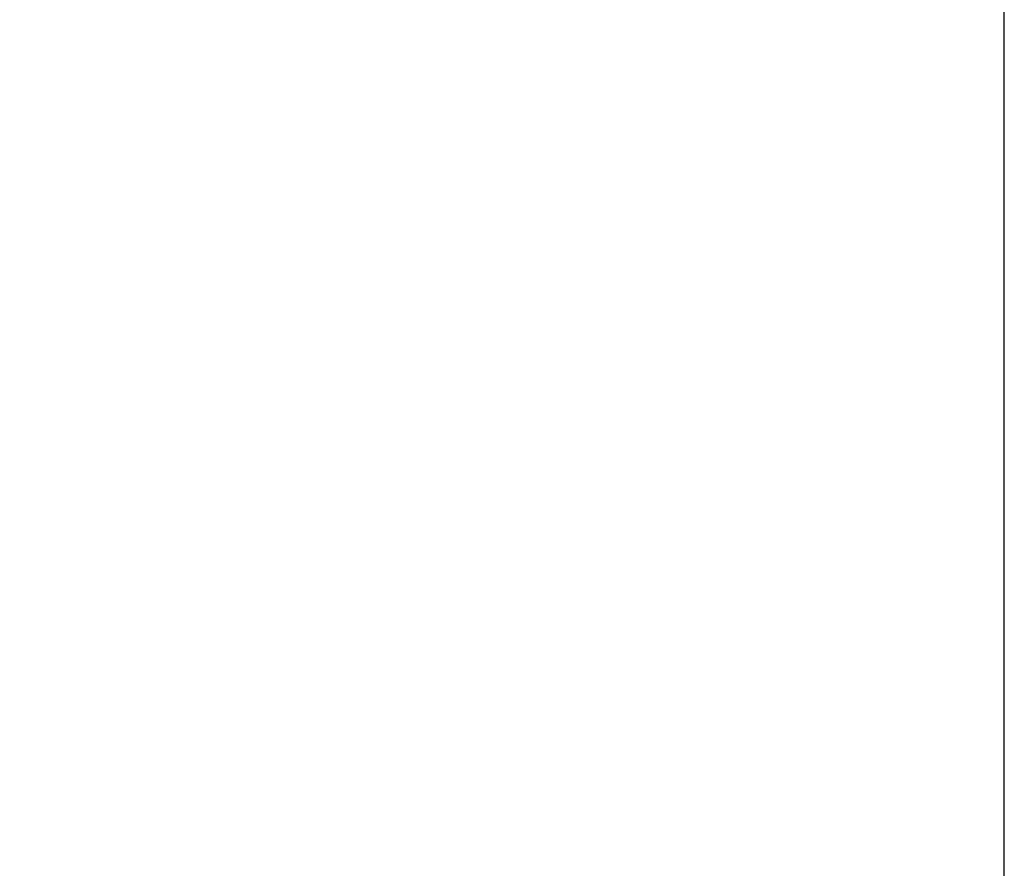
# Model space of a CAD drawing. Header units: inches. Extents: x 1 to 359, y -2 to 239.
# Tile 15 of 65: x 120.73 to 123.95, y 48.31 to 51.09. Entities that reach past the tile are written whole.
import ezdxf
from ezdxf.enums import TextEntityAlignment as Align

# ---------------------------------------------------------------- set-up
doc = ezdxf.new("R2010")
doc.units = ezdxf.units.IN
doc.header["$MEASUREMENT"] = 0
doc.layers.add('Default', color=7, linetype='Continuous')
doc.styles.add('SEACAD_Times_New_Roman', font='times.ttf')
doc.dimstyles.new('HAMMOND_(STH_-_540x360)', dxfattribs={"dimtxt": 2, "dimasz": 2.5, "dimexe": 1, "dimexo": 1, "dimgap": 0.5, "dimtad": 0, "dimtih": 1, "dimtoh": 1, "dimzin": 0, "dimdsep": 46, "dimtxsty": 'SEACAD_Times_New_Roman', "dimblk1": '_SE_FILLED', "dimblk2": '_SE_FILLED', "dimsah": 1, "dimcen": 1, "dimadec": 0, "dimazin": 0, "dimtfac": 0.8, "dimtofl": 0, "dimtmove": 0, "dimatfit": 3, "dimfxl": 1, "dimtolj": 1, "dimtzin": 0, "dimarcsym": 0})

# ---------------------------------------------------------------- blocks, each defined once
blk = doc.blocks.new('DMBLK230')
at = {"layer": 'Default', "linetype": 'Continuous', "transparency": 16777216}
for points in [[(93.9028, 55.529), (91.4028, 55.1123), (93.9028, 54.6957)], [(121.4538, 55.529), (121.4538, 54.6957), (123.9538, 55.1123)]]:
    blk.add_hatch(color=7, dxfattribs=at).paths.add_polyline_path(points)
at = {"layer": 'Default', "color": 7, "linetype": 'Continuous', "transparency": 16777216}
for p, q in [((91.4028, 46.4692), (91.4028, 56.1123)), ((123.9538, 46.7202), (123.9538, 56.1123)), ((91.4028, 55.1123), (99.4191, 55.1123)), ((115.9376, 55.1123), (123.9538, 55.1123))]:
    blk.add_line(p, q, dxfattribs=at)
at = {"layer": 'Default', "color": 7, "linetype": 'Continuous', "transparency": 16777216, "style": 'SEACAD_Times_New_Roman'}
for s, p in [('32.55', (104.266, 56.1123)), ('OPENNING', (100.1191, 53.1123))]:
    blk.add_text(s, height=2, dxfattribs=at).set_placement(p, align=Align.TOP_LEFT)
blk = doc.blocks.new('_SE_FILLED')
at = {"color": 0}
blk.add_line((0, 0), (-1, 0), dxfattribs=at)
blk.add_solid([(0, 0), (-1, -0.1665), (-1, 0.1665), (0, 0)], dxfattribs=at)

msp = doc.modelspace()

# ---------------------------------------------------------------- dimensions: what is measured, and where the dimension line sits
at = {"layer": 'Default', "color": 7, "linetype": 'Continuous'}
dim = msp.add_linear_dim(base=(123.9538, 55.1123), p1=(91.4028, 45.4692), p2=(123.9538, 45.7202), text='\\A1;<>\\POPENNING', dimstyle='HAMMOND_(STH_-_540x360)', dxfattribs=at)
dim.commit()
dim.dimension.update_dxf_attribs({"geometry": 'DMBLK230', "text_midpoint": (107.6783, 55.1123), "dimtype": 160})

doc.saveas('drawing.dxf')
